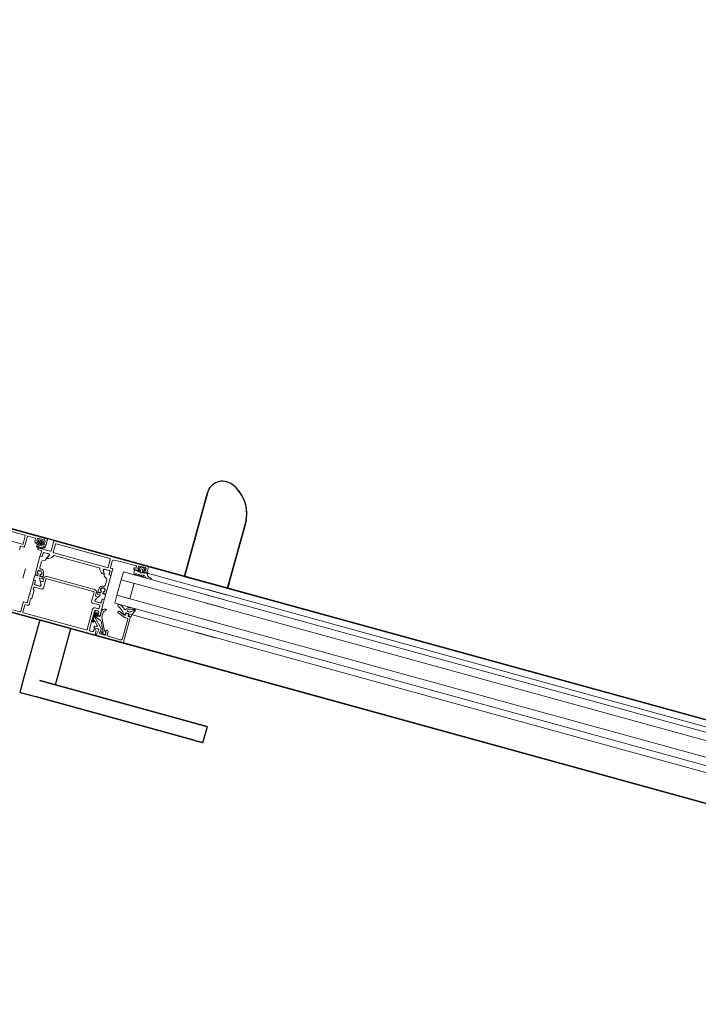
# Model space of a CAD drawing. Header units: centimetres. Extents: x -3926 to 10306, y -31136 to 469.
# Tile 121 of 148: x 1322 to 1372, y -2775 to -2701. Entities that reach past the tile are written whole.
import ezdxf

# ---------------------------------------------------------------- set-up
doc = ezdxf.new("R2010")
doc.units = ezdxf.units.CM
doc.linetypes.add('Tiret', pattern=[0.25, 0.125, -0.125])
doc.linetypes.add('Tiret_2_', pattern=[0.25, 0.125, -0.125])
for name, color, linetype, lineweight in [('0-1', 7, 'Continuous', 5), ('A-DOOR-FRAM', 7, 'Continuous', 25), ('ANNOTATIONS-3', 7, 'Continuous', 18), ('COTGEN', 7, 'Continuous', 30), ('COTGEN-50', 7, 'Continuous', 30), ('PORTE', 7, 'Continuous', 25), ('PORTE-1', 7, 'Continuous', 18), ('PORTE-Cadre-meneau', 7, 'Continuous', 25), ('SOL', 7, 'Continuous', 25)]:
    doc.layers.add(name, color=color, linetype=linetype, lineweight=lineweight)
doc.layers.add('ANNOTATIONS-6', color=4, linetype='Tiret_2_', lineweight=100, true_color=0x00ffff)
doc.layers.add('PORTE-5', color=5, linetype='Tiret', lineweight=25, true_color=0x0000ff)
doc.styles.add('Trebuchet MS_1', font='trebuc.ttf', dxfattribs={"height": 12})
doc.dimstyles.new('Cotes_linéaires', dxfattribs={"dimscale": 30.48, "dimtxt": 12.371411, "dimasz": 0.520833, "dimexe": 0.328084, "dimexo": 0, "dimgap": 0.246063, "dimtad": 1, "dimlfac": 0.01, "dimrnd": 0.01, "dimzin": 0, "dimdsep": 46, "dimtxsty": 'Trebuchet MS_1', "dimblk1": 'OBLIQUE', "dimblk2": 'OBLIQUE', "dimsah": 1, "dimcen": 0.09, "dimazin": 0, "dimtfac": 1, "dimtdec": 4, "dimtix": 1, "dimtmove": 0, "dimatfit": 3, "dimfxl": 1, "dimtvp": 1, "dimtfill": 1, "dimtolj": 1, "dimtzin": 0, "dimarcsym": 2})

# ---------------------------------------------------------------- blocks, each defined once
blk = doc.blocks.new('51_2V_PV_MV_XX_XX - Type 1-413034-2021_015_1113_DCE_1_100_N0_cloison')
at = {"layer": 'A-DOOR-FRAM'}
for p, q in [((27.504, 9.4), (29.704, 9.4)), ((29.704, 9.4), (37.004, 9.4)), ((34.504, 3.4), (27.204, 3.4)), ((44.804, 3.4), (35.004, 3.4))]:
    blk.add_line(p, q, dxfattribs=at)
at = {"layer": 'ANNOTATIONS-3'}
for p, q in [((-74, 9.4), (74, 9.4)), ((27.55, 9.4), (20.996, 9.4)), ((27.5, 9.35), (27.5, 7.45)), ((27.65, 7.6), (27.65, 9.094)), ((27.806, 9.243), (28.772, 9.202)), ((28.82, 9.152), (28.82, 8.869)), ((29, 9.2), (29.353, 9.2)), ((29.27, 9.106), (29.037, 9.178)), ((29.519, 8.307), (29.154, 9.023)), ((29.177, 9.051), (29.249, 9.029)), ((29.401, 9.137), (29.349, 8.943)), ((29.519, 9.001), (29.59, 9.263)), ((29.898, 8.9), (29.625, 8.876)), ((29.92, 8.797), (29.92, 8.88)), ((30.1, 9.2), (29.97, 9.2)), ((30.2, 8.5), (30.2, 9.1)), ((30.37, 9.15), (30.37, 7.58)), ((35.28, 9.2), (30.42, 9.2)), ((35.33, 8.64), (35.33, 9.15)), ((35.5, 9.15), (35.5, 8.47)), ((36.09, 9.2), (35.55, 9.2)), ((29.388, 8.798), (29.951, 8.235)), ((29.911, 8.114), (29.606, 8.225)), ((30.016, 8.354), (29.718, 8.652)), ((29.749, 8.737), (29.874, 8.747)), ((30.048, 8.48), (30.005, 8.437)), ((30.01, 8.093), (30.01, 7.877)), ((30.033, 8.409), (30.077, 8.453)), ((30.083, 8.396), (30.045, 8.354)), ((30.1, 8.06), (30.1, 8.389)), ((30.127, 8.427), (30.127, 8.068)), ((30.167, 7.82), (30.167, 8.43)), ((30.2, 7.7), (30.2, 8.4)), ((35.13, 8.59), (35.28, 8.59)), ((27.468, 7.349), (27.437, 7.214)), ((27.648, 7.342), (27.504, 7.372)), ((27.55, 7.4), (27.65, 7.4)), ((27.851, 7.55), (27.7, 7.55)), ((27.7, 7.35), (27.7, 7.25)), ((28.467, 7.329), (27.868, 7.547)), ((27.967, 7.373), (28.433, 7.203)), ((29.677, 7.68), (29.677, 7.867)), ((29.72, 6.97), (29.72, 7.85)), ((29.92, 7.38), (29.92, 7.19)), ((29.97, 7.6), (30.1, 7.6)), ((30.22, 7.43), (29.97, 7.43)), ((29.977, 7.875), (29.977, 8.02)), ((30.06, 7.877), (30.06, 7.982)), ((30.087, 7.99), (30.087, 7.875)), ((35.2, 7.65), (35.2, 6.97)), ((22.5, 7.2), (-54, 7.2)), ((22.5, 6.696), (-54, 6.696)), ((27.583, 7.2), (20.996, 7.2)), ((27.658, 7.221), (27.671, 7.308)), ((27.684, 7.056), (27.773, 7.056)), ((27.907, 7.186), (27.688, 7.186)), ((27.75, 7.2), (27.85, 7.2)), ((27.9, 7.25), (27.9, 7.326)), ((27.937, 7.306), (27.937, 7.216)), ((28.5, 7.25), (28.5, 7.282)), ((29.72, 6.682), (29.72, 6.87)), ((29.74, 6.897), (29.74, 6.943)), ((29.848, 6.652), (29.75, 6.652)), ((29.77, 6.651), (29.851, 6.651)), ((29.881, 6.681), (29.881, 6.919)), ((29.931, 6.969), (30.26, 6.969)), ((29.97, 7.14), (30.5, 7.14)), ((30.348, 6.821), (30.119, 6.425)), ((30.6, 7.04), (30.6, 6.35)), ((34.32, 6.35), (34.32, 7.04)), ((34.42, 7.14), (34.98, 7.14)), ((34.572, 6.821), (34.801, 6.425)), ((34.989, 6.969), (34.66, 6.969)), ((35.039, 6.681), (35.039, 6.919)), ((35.15, 6.651), (35.069, 6.651)), ((35.17, 6.652), (35.072, 6.652)), ((35.18, 6.943), (35.18, 6.897)), ((35.2, 6.87), (35.2, 6.682)), ((36, 6.732), (36, 6.02)), ((22.5, 6.097), (-54, 6.097)), ((29.72, 6.313), (29.72, 6.601)), ((29.92, 6.275), (29.74, 6.291)), ((30.328, 6.265), (30.122, 6.265)), ((30.137, 6.395), (30.328, 6.395)), ((30.139, 6.225), (30.328, 6.225)), ((30.38, 6.59), (30.243, 6.59)), ((30.35, 6.373), (30.35, 6.287)), ((30.35, 6.203), (30.35, 6.117)), ((30.43, 6.33), (30.43, 6.54)), ((34.29, 6.13), (30.63, 6.13)), ((30.65, 6.3), (34.27, 6.3)), ((34.49, 6.54), (34.49, 6.33)), ((34.677, 6.59), (34.54, 6.59)), ((34.57, 6.373), (34.57, 6.287)), ((34.57, 6.203), (34.57, 6.117)), ((34.783, 6.395), (34.592, 6.395)), ((34.592, 6.265), (34.798, 6.265)), ((34.781, 6.225), (34.592, 6.225)), ((35, 6.275), (35.18, 6.291)), ((35.2, 6.313), (35.2, 6.601)), ((29.94, 5.63), (29.94, 5.189)), ((34.98, 5.63), (34.98, 5.189)), ((22.5, 4.897), (-54, 4.897)), ((29.72, 4.57), (29.72, 4.758)), ((29.74, 4.497), (29.74, 4.543)), ((29.75, 4.788), (29.848, 4.788)), ((29.85, 4.789), (29.77, 4.789)), ((29.88, 4.521), (29.88, 4.759)), ((30.26, 4.471), (29.93, 4.471)), ((29.99, 5.102), (30.16, 5.004)), ((30.72, 4.47), (34.2, 4.47)), ((34.25, 4.52), (34.266, 4.565)), ((34.66, 4.471), (34.99, 4.471)), ((34.93, 5.102), (34.76, 5.004)), ((35.04, 4.521), (35.04, 4.759)), ((35.07, 4.789), (35.15, 4.789)), ((35.072, 4.788), (35.17, 4.788)), ((35.18, 4.543), (35.18, 4.497)), ((35.2, 4.758), (35.2, 4.57)), ((35.2, 4.47), (35.2, 4.43)), ((36.5, 3.65), (36.5, 4.42)), ((36.55, 4.47), (36.8, 4.47)), ((36.8, 4.57), (36.8, 4.758)), ((36.82, 4.497), (36.82, 4.543)), ((22.5, 4.296), (-54, 4.296)), ((22.5, 3.9), (-54, 3.9)), ((27.133, 3.9), (20.996, 3.9)), ((27.06, 4.28), (26.821, 4.28)), ((26.821, 4.195), (26.929, 4.182)), ((27.127, 3.976), (27.135, 3.88)), ((27.2, 3.45), (27.2, 3.85)), ((27.298, 4.137), (27.237, 4.202)), ((27.25, 3.9), (27.38, 3.9)), ((27.385, 4.252), (27.385, 4.17)), ((27.403, 3.719), (27.507, 3.615)), ((27.49, 4.18), (27.459, 4.26)), ((27.465, 3.93), (27.465, 3.799)), ((27.545, 3.77), (27.545, 3.96)), ((27.59, 4.26), (27.559, 4.18)), ((27.595, 4.01), (27.655, 4.01)), ((27.655, 3.72), (27.595, 3.72)), ((27.69, 4.18), (27.659, 4.26)), ((27.705, 3.96), (27.705, 3.77)), ((27.742, 3.615), (27.846, 3.719)), ((27.79, 4.26), (27.759, 4.18)), ((27.785, 3.799), (27.785, 3.93)), ((27.89, 4.18), (27.859, 4.26)), ((27.885, 3.93), (28.095, 3.93)), ((27.99, 4.26), (27.959, 4.18)), ((28.06, 3.73), (28.06, 3.65)), ((28.16, 3.78), (28.11, 3.78)), ((30.14, 4.3), (34.28, 4.3)), ((34.33, 4.25), (34.33, 3.65)), ((34.5, 4.2), (34.5, 3.45)), ((35.45, 4.25), (34.55, 4.25)), ((35, 3.45), (35, 3.85)), ((35.007, 4.022), (35.007, 3.922)), ((35.026, 3.901), (35.241, 3.901)), ((35.05, 3.9), (35.18, 3.9)), ((35.219, 3.734), (35.266, 3.662)), ((35.25, 4.38), (35.45, 4.38)), ((35.261, 3.881), (35.261, 3.785)), ((35.341, 3.722), (35.341, 3.792)), ((35.371, 3.822), (35.491, 3.822)), ((35.5, 4.33), (35.5, 4.3)), ((35.521, 3.792), (35.521, 3.722)), ((35.597, 3.663), (35.636, 3.737)), ((35.602, 3.786), (35.602, 3.881)), ((35.622, 3.901), (35.779, 3.901)), ((35.68, 3.9), (35.81, 3.9)), ((35.86, 3.85), (35.86, 3.65)), ((36.67, 4.25), (36.67, 3.65)), ((41.86, 4.3), (36.72, 4.3)), ((74, 3.4), (-74, 3.4)), ((27.25, 3.4), (20.996, 3.4)), ((34.45, 3.4), (27.25, 3.4)), ((27.43, 3.55), (27.83, 3.55)), ((27.543, 3.6), (27.707, 3.6)), ((44.75, 3.4), (35.05, 3.4)), ((35.23, 3.55), (35.63, 3.55)), ((35.283, 3.652), (35.579, 3.652)), ((35.91, 3.6), (36.45, 3.6)), ((36.72, 3.6), (41.86, 3.6))]:
    blk.add_line(p, q, dxfattribs=at)
at = {"layer": 'ANNOTATIONS-3', "flags": 128}
for points in [[(29.638, 9.3), (29.65, 9.3), (29.65, 9.4), (27.55, 9.4)], [(28.973, 8.847), (29.01, 8.91), (28.95, 8.91), (28.95, 9.15)], [(28.971, 9.132), (28.982, 8.927), (29.09, 8.924), (29.557, 7.96), (29.557, 7.604)], [(29.87, 9.1), (29.87, 8.95), (29.81, 8.95), (29.7, 9.06), (29.7, 9.4), (36.95, 9.4)], [(35.03, 7.19), (35.03, 7.32), (34.95, 7.4), (34.95, 8), (35.03, 8.08), (35.03, 8.49)], [(35.45, 8.42), (35.2, 8.42), (35.2, 7.75)], [(29.751, 7.964), (29.897, 7.99), (29.897, 7.869)], [(29.82, 7.95), (29.87, 7.95), (29.87, 7.7)], [(20.975, 6.696), (28.9, 6.696), (28.9, 6.097), (20.975, 6.097)], [(27.801, 6.902), (27.535, 6.799), (27.404, 6.787)], [(30.32, 6.97), (29.89, 6.97), (29.878, 6.682)], [(30.231, 6.61), (30.37, 6.85), (30.37, 6.92)], [(34.55, 6.92), (34.55, 6.85), (34.689, 6.61)], [(35.042, 6.682), (35.042, 6.958), (34.6, 6.97)], [(27.9, 4.897), (27.9, 6.095), (28.9, 6.095), (28.9, 4.897)], [(29.72, 4.839), (29.72, 6.205), (29.723, 6.215), (29.73, 6.222), (29.74, 6.225), (29.901, 6.225)], [(29.861, 6.095), (29.884, 6.095), (29.918, 6.095)], [(29.923, 6.205), (29.94, 6.117), (29.94, 6.253)], [(30.1, 6.243), (30.1, 6.117), (30.117, 6.205)], [(30.122, 6.095), (30.156, 6.095), (30.179, 6.095)], [(30.328, 6.095), (30.32, 6.095), (30.32, 6.01)], [(34.592, 6.095), (34.6, 6.095), (34.6, 6.01)], [(34.798, 6.095), (34.765, 6.095), (34.741, 6.095)], [(34.82, 6.243), (34.82, 6.117), (34.803, 6.205)], [(34.997, 6.205), (34.98, 6.117), (34.98, 6.253)], [(35.059, 6.095), (35.036, 6.095), (35.002, 6.095)], [(35.2, 4.839), (35.2, 6.205), (35.197, 6.215), (35.19, 6.222), (35.18, 6.225), (35.019, 6.225)], [(20.975, 4.897), (28.9, 4.897), (28.9, 4.296), (20.975, 4.296)], [(28.11, 3.6), (29.22, 3.6), (29.827, 3.643), (29.874, 3.659), (29.908, 3.695), (29.92, 3.743), (29.92, 4.22), (29.913, 4.245), (29.895, 4.263), (29.87, 4.27), (29.77, 4.27), (29.745, 4.277), (29.727, 4.295), (29.72, 4.32), (29.72, 4.47)], [(29.878, 4.758), (29.878, 4.482), (30.32, 4.47)], [(30.21, 4.918), (30.21, 4.864), (30.347, 4.621)], [(30.37, 4.52), (30.37, 4.59), (30.231, 4.83)], [(30.273, 4.847), (30.243, 4.85), (30.247, 4.849)], [(30.633, 4.604), (30.654, 4.565), (30.67, 4.52)], [(34.689, 4.83), (34.55, 4.59), (34.55, 4.52)], [(34.71, 4.918), (34.71, 4.864), (34.573, 4.621)], [(34.6, 4.47), (35.03, 4.47), (35.042, 4.758)], [(34.647, 4.847), (34.673, 4.849), (34.677, 4.85)], [(27.175, 3.84), (27.175, 3.93), (27.365, 3.93)], [(27.43, 3.85), (27.43, 3.8), (27.33, 3.8), (27.33, 3.65)], [(27.93, 3.65), (27.93, 3.8), (27.83, 3.8), (27.83, 3.85)], [(27.88, 3.9), (28.16, 3.9), (28.179, 3.896), (28.195, 3.885), (28.206, 3.869), (28.21, 3.85), (28.21, 3.83)], [(28.125, 3.96), (28.125, 4.16), (28.059, 4.26)], [(34.28, 3.6), (30.14, 3.6), (30.115, 3.607), (30.097, 3.625), (30.09, 3.65), (30.09, 4.25)], [(35.23, 3.85), (35.23, 3.8), (35.13, 3.8), (35.13, 3.65)], [(35.344, 3.876), (35.291, 3.901), (35.303, 3.949)], [(35.478, 3.889), (35.431, 3.974), (35.383, 3.889)], [(35.559, 3.936), (35.572, 3.901), (35.517, 3.876)], [(35.73, 3.65), (35.73, 3.8), (35.63, 3.8), (35.63, 3.85)]]:
    blk.add_lwpolyline(points, dxfattribs=at)
at = {"layer": 'ANNOTATIONS-3'}
blk.add_circle((35.431, 3.694), 0.0198, dxfattribs=at)
for centre, radius, start, end in [((27.55, 9.35), 0.05, 90.00031, 179.99978), ((27.8, 9.093), 0.15, 87.54422, 179.98616), ((28.77, 9.152), 0.0499, 359.97285, 87.68413), ((28.9, 8.881), 0.0809, 188.81938, 334.9031), ((29, 9.15), 0.05, 89.99988, 180.00032), ((29.021, 9.13), 0.0503, 72.08039, 177.28881), ((29.171, 9.032), 0.02, 73.02519, 207.04947), ((29.263, 9.067), 0.0402, 249.31803, 80.60215), ((29.494, 8.904), 0.15, 165.0002, 225.00079), ((29.353, 9.15), 0.05, 345.0007, 89.99714), ((29.616, 8.975), 0.1, 164.99983, 275.00009), ((29.638, 9.25), 0.05, 90, 164.89129), ((29.97, 9.1), 0.1, 90.00148, 179.99852), ((29.9, 8.88), 0.02, 360, 95.05338), ((30.1, 9.1), 0.1, 0.00315, 89.99685), ((30.42, 9.15), 0.05, 89.9965, 180.00699), ((35.28, 9.15), 0.05, 359.99825, 89.99825), ((35.55, 9.15), 0.05, 89.99825, 180.00699), ((29.657, 8.366), 0.15, 202.90552, 249.99743), ((29.753, 8.687), 0.05, 94.99862, 225.00005), ((29.87, 8.797), 0.05, 274.99977, 359.99983), ((29.877, 8.02), 0.0999, 359.99077, 70.04824), ((29.81, 8.093), 0.2, 360, 45), ((30.019, 8.423), 0.02, 135.01055, 314.98945), ((30.03, 8.368), 0.02, 225.05428, 317.85595), ((30.097, 8.43), 0.07, 0, 135.06081), ((30.097, 8.431), 0.03, 353.07699, 131.53338), ((30.09, 8.389), 0.01, 0, 137.85595), ((30.148, 8.45), 0.0725, 316.39738, 43.60785), ((35.13, 8.49), 0.1, 89.99933, 179.99979), ((35.28, 8.64), 0.05, 269.99882, 0.00118), ((35.45, 8.47), 0.05, 270.00094, 359.99906), ((27.497, 7.343), 0.03, 78.21731, 167.12165), ((27.55, 7.45), 0.05, 180.00067, 269.99911), ((27.7, 7.6), 0.05, 180.00085, 269.99915), ((27.65, 7.35), 0.05, 359.99978, 90.00022), ((27.851, 7.5), 0.05, 69.98975, 90), ((27.95, 7.326), 0.05, 70.0616, 179.95715), ((27.987, 7.306), 0.05, 35.47446, 180), ((29.422, 7.37), 0.06, 104.25186, 273.28676), ((29.358, 7.622), 0.2, 284.25186, 354.70397), ((29.408, 7.608), 0.299, 273.28676, 0), ((29.777, 7.867), 0.1, 105.00004, 179.99995), ((29.726, 7.684), 0.0488, 185.03688, 232.47666), ((29.658, 7.614), 0.0491, 353.42048, 39.90141), ((29.82, 7.85), 0.1, 89.99913, 180), ((29.97, 7.7), 0.1, 180.00501, 269.99499), ((30.048, 7.87), 0.151, 180.28527, 277.17987), ((29.97, 7.38), 0.05, 90, 180), ((30.032, 7.875), 0.055, 180, 0), ((30.035, 7.875), 0.025, 176.4446, 3.5554), ((30.125, 7.982), 0.065, 125.6649, 180.00001), ((30.067, 7.82), 0.1, 270.0044, 359.99561), ((30.069, 8.06), 0.0309, 305.6649, 360), ((30.134, 7.995), 0.0475, 119.45685, 186.0222), ((30.1, 7.7), 0.1, 270.00337, 359.99663), ((30.077, 8.073), 0.05, 312.34424, 354.71615), ((30.22, 7.58), 0.15, 270, 0), ((35.253, 7.7), 0.0725, 136.39808, 223.60105), ((27.39, 6.837), 0.12, 136.72088, 264.45903), ((26.935, 7.265), 0.504, 316.72088, 354.22395), ((27.4, 6.837), 0.05, 100.79146, 274.96607), ((27.477, 7.737), 1.024, 264.45903, 295.02095), ((27.318, 7.266), 0.386, 280.79146, 321.61445), ((27.684, 6.976), 0.08, 90, 141.61445), ((27.642, 7.313), 0.03, 351.33123, 78.21731), ((27.688, 7.216), 0.03, 171.33123, 270), ((27.75, 7.25), 0.05, 180.00048, 269.9993), ((27.773, 6.976), 0.08, 291.13267, 90), ((27.85, 7.25), 0.05, 270.00089, 359.99911), ((27.907, 7.216), 0.03, 270, 0), ((27.868, 6.9), 0.1, 295.02095, 4.50271), ((28.028, 6.912), 0.06, 46.3963, 184.50271), ((29.25, 8.205), 1.5, 215.47446, 244.6899), ((28.685, 7.603), 0.894, 226.3963, 262.56839), ((28.45, 7.25), 0.05, 250.04173, 359.97599), ((28.45, 7.282), 0.05, 0, 69.98975), ((28.578, 6.786), 0.07, 263, 64.6899), ((29.712, 6.943), 0.0279, 358.83541, 73.58012), ((29.712, 6.897), 0.0279, 286.42459, 1.16287), ((29.75, 6.682), 0.03, 180, 270), ((29.77, 6.601), 0.05, 90, 180), ((29.848, 6.682), 0.03, 270, 0), ((29.851, 6.681), 0.03, 270, 0.00676), ((29.89, 6.958), 0.012, 90, 180), ((29.931, 6.919), 0.05, 90.00005, 180.00676), ((29.97, 7.19), 0.05, 180, 270), ((30.244, 6.604), 0.0139, 155.9425, 266.60387), ((30.26, 6.869), 0.1, 330.99892, 90.00005), ((30.32, 6.92), 0.05, 359.99825, 90.00699), ((30.5, 7.04), 0.1, 0.00017, 90), ((34.42, 7.04), 0.1, 89.99988, 180.00012), ((34.6, 6.92), 0.05, 89.99882, 180.00118), ((34.66, 6.869), 0.1, 89.99995, 209.00108), ((34.676, 6.604), 0.0139, 273.39026, 24.06338), ((34.98, 7.19), 0.05, 270, 360), ((34.989, 6.919), 0.05, 359.99324, 89.99995), ((35.03, 6.958), 0.012, 360, 90), ((35.069, 6.681), 0.03, 179.99324, 270), ((35.072, 6.682), 0.03, 180, 270), ((35.15, 6.601), 0.05, 0, 90), ((35.17, 6.682), 0.03, 270, 360), ((35.208, 6.943), 0.0279, 106.41988, 181.16459), ((35.208, 6.897), 0.0279, 178.83713, 253.57541), ((29.742, 6.313), 0.022, 180, 265), ((30.02, 6.01), 0.18, 151.90858, 27.91281), ((30.02, 6.012), 0.159, 148.40219, 31.59816), ((29.897, 6.128), 0.033, 270, 4.99997), ((29.901, 6.203), 0.022, 4.99997, 90), ((29.918, 6.117), 0.022, 269.99975, 360), ((29.918, 6.253), 0.022, 360, 85), ((30.02, 6.01), 0.3, 270, 360), ((30.122, 6.243), 0.022, 90.00008, 180), ((30.122, 6.117), 0.022, 180, 270), ((30.143, 6.128), 0.033, 175.00003, 270), ((30.137, 6.415), 0.02, 150.03613, 269.99995), ((30.139, 6.203), 0.022, 90, 175.00003), ((30.328, 6.373), 0.022, 360, 89.99995), ((30.328, 6.287), 0.022, 270.00008, 0), ((30.328, 6.203), 0.022, 0, 90), ((30.328, 6.117), 0.022, 270, 0), ((30.38, 6.54), 0.05, 0, 90), ((30.63, 6.33), 0.2, 180, 270), ((30.65, 6.35), 0.05, 180.00473, 269.99877), ((34.27, 6.35), 0.05, 270.00123, 359.99527), ((34.29, 6.33), 0.2, 270, 360), ((34.54, 6.54), 0.05, 90, 180), ((34.592, 6.373), 0.022, 90.00005, 180), ((34.592, 6.287), 0.022, 180, 269.99992), ((34.592, 6.203), 0.022, 90, 180), ((34.592, 6.117), 0.022, 180, 270), ((34.9, 6.01), 0.3, 180, 270), ((34.9, 6.01), 0.18, 152.08719, 28.09142), ((34.9, 6.012), 0.159, 148.40184, 31.59781), ((34.777, 6.128), 0.033, 270, 4.99997), ((34.781, 6.203), 0.022, 4.99997, 90), ((34.783, 6.415), 0.02, 270.00005, 29.96387), ((34.798, 6.243), 0.022, 360, 89.99992), ((34.798, 6.117), 0.022, 270, 360), ((35.002, 6.253), 0.022, 95, 180), ((35.002, 6.117), 0.022, 180, 270.00025), ((35.023, 6.128), 0.033, 175.00003, 270), ((35.019, 6.203), 0.022, 90, 175.00003), ((35.178, 6.313), 0.022, 275, 0), ((30.02, 5.63), 0.08, 90, 180.00005), ((30.04, 5.189), 0.1, 180.00005, 240.00473), ((34.9, 5.63), 0.08, 359.99995, 90), ((34.88, 5.189), 0.1, 299.99527, 359.99995), ((29.77, 4.839), 0.05, 180.00032, 269.99942), ((29.75, 4.758), 0.03, 90, 180), ((29.712, 4.543), 0.0279, 358.83713, 73.57541), ((29.712, 4.497), 0.0279, 286.41988, 1.16459), ((29.848, 4.758), 0.03, 0, 90), ((29.85, 4.759), 0.03, 359.99982, 90.00095), ((29.89, 4.482), 0.012, 180, 270), ((29.93, 4.521), 0.05, 180.00058, 270), ((30.11, 4.918), 0.1, 360, 60.00473), ((30.23, 4.864), 0.02, 180, 209.92006), ((30.244, 4.836), 0.0139, 93.39026, 204.06338), ((30.26, 4.571), 0.1, 270, 29.92006), ((30.201, 4.352), 0.5, 30.28683, 81.71281), ((30.32, 4.52), 0.05, 269.99882, 0.00118), ((30.72, 4.52), 0.05, 180, 270.0035), ((34.2, 4.52), 0.05, 269.99773, 359.99877), ((34.719, 4.352), 0.5, 98.28608, 154.85705), ((34.6, 4.52), 0.05, 179.99882, 270.00118), ((34.66, 4.571), 0.1, 150.07994, 270), ((34.676, 4.836), 0.0139, 335.93662, 86.60974), ((34.69, 4.864), 0.02, 330.07994, 360), ((34.81, 4.918), 0.1, 119.99527, 180), ((34.99, 4.521), 0.05, 270, 359.99942), ((35.03, 4.482), 0.012, 270, 0), ((35.07, 4.759), 0.03, 89.99905, 180.00018), ((35.072, 4.758), 0.03, 90, 180), ((35.15, 4.839), 0.05, 270.00058, 359.99968), ((35.17, 4.758), 0.03, 360, 90), ((35.208, 4.543), 0.0279, 106.42459, 181.16287), ((35.208, 4.497), 0.0279, 178.83541, 253.58012), ((35.25, 4.43), 0.05, 179.99825, 270), ((36.55, 4.42), 0.05, 90.00031, 179.99969), ((36.792, 4.543), 0.0279, 358.83713, 73.57541), ((36.792, 4.497), 0.0279, 286.41988, 1.16459), ((26.821, 4.237), 0.0426, 90.20371, 270.87281), ((26.903, 3.958), 0.225, 4.59885, 83.27825), ((27.06, 4.04), 0.24, 42.67354, 90), ((27.175, 3.88), 0.0399, 179.9047, 270.0953), ((27.25, 3.85), 0.05, 89.99301, 180.0035), ((27.335, 4.17), 0.05, 222.03794, 359.94218), ((27.415, 3.93), 0.05, 0.05663, 179.94337), ((27.38, 3.85), 0.05, 359.99213, 90.0035), ((27.424, 4.239), 0.0414, 31.04309, 161.17435), ((27.425, 3.74), 0.03, 80.26035, 224.8904), ((27.435, 3.799), 0.03, 260.26035, 0), ((27.525, 4.2), 0.0401, 210.10047, 330.0256), ((27.595, 3.96), 0.05, 90.01634, 179.98366), ((27.595, 3.77), 0.05, 180.02048, 269.97952), ((27.625, 4.24), 0.0401, 29.97767, 149.89626), ((27.655, 3.96), 0.05, 359.99969, 90.00031), ((27.655, 3.77), 0.05, 270.01964, 359.98036), ((27.725, 4.2), 0.0401, 210.10047, 330.0256), ((27.835, 3.93), 0.05, 0.05659, 179.94341), ((27.815, 3.799), 0.03, 180, 279.73797), ((27.825, 4.24), 0.0401, 29.97767, 149.89626), ((27.825, 3.74), 0.03, 315.11132, 99.73797), ((27.88, 3.85), 0.05, 90.00035, 179.99965), ((27.925, 4.2), 0.0401, 210.10003, 330.02605), ((28.025, 4.24), 0.0401, 29.97772, 149.8962), ((28.11, 3.73), 0.05, 89.99825, 179.99913), ((28.095, 3.96), 0.0299, 269.76963, 0.23037), ((28.16, 3.83), 0.05, 269.99301, 0.00175), ((30.14, 4.25), 0.05, 90, 180), ((34.28, 4.25), 0.05, 0.00699, 89.98776), ((34.55, 4.2), 0.05, 89.9965, 180.00787), ((35.05, 3.85), 0.05, 90.00031, 179.99969), ((35.223, 4.005), 0.217, 144.57992, 175.49714), ((35.026, 3.921), 0.0198, 178.95061, 269.89982), ((35.389, 3.636), 0.602, 65.97364, 124.65021), ((35.137, 4.049), 0.0381, 114.28339, 275.95186), ((35.397, 3.678), 0.491, 64.84349, 124.20657), ((35.403, 3.046), 1, 72.35259, 105.19484), ((35.18, 3.85), 0.05, 359.99915, 90.00085), ((35.237, 3.745), 0.0204, 78.57017, 210.46005), ((35.241, 3.882), 0.0198, 359.35583, 90.06862), ((35.241, 3.784), 0.0199, 270.02761, 0.2616), ((35.332, 3.942), 0.03, 94.32752, 166.25102), ((35.402, 3.01), 0.965, 83.11136, 94.32752), ((35.371, 3.792), 0.03, 89.99981, 179.99943), ((35.431, 3.476), 0.262, 69.91551, 110.08449), ((35.357, 3.903), 0.03, 244.74609, 330.73672), ((35.45, 4.33), 0.05, 0.01224, 89.99301), ((35.45, 4.3), 0.05, 270.0035, 359.9965), ((35.505, 3.904), 0.03, 209.26328, 294.61526), ((35.491, 3.792), 0.03, 359.99885, 89.99981), ((35.512, 3.918), 0.05, 20.32632, 83.11136), ((35.622, 3.881), 0.0198, 89.70035, 180.58455), ((35.622, 3.786), 0.0203, 180.46853, 269.2437), ((35.621, 4.153), 0.0351, 244.26692, 67.49254), ((35.618, 3.746), 0.0202, 333.80108, 79.32903), ((35.68, 3.85), 0.05, 90.00631, 179.99369), ((35.678, 3.902), 0.101, 359.61173, 74.12922), ((35.81, 3.85), 0.05, 359.9994, 90.00148), ((36.72, 4.25), 0.05, 90, 180), ((27.25, 3.45), 0.05, 179.99882, 270.00118), ((27.43, 3.65), 0.1, 179.99956, 270.00087), ((27.543, 3.65), 0.05, 225.00011, 270), ((27.707, 3.65), 0.05, 270, 314.99989), ((27.83, 3.65), 0.1, 270, 0.00044), ((28.11, 3.65), 0.05, 179.9965, 270.00699), ((34.28, 3.65), 0.05, 270.00181, 359.99819), ((34.45, 3.45), 0.05, 270.0035, 359.9965), ((35.05, 3.45), 0.05, 179.9994, 270.00148), ((35.23, 3.65), 0.1, 180.00247, 269.99753), ((35.283, 3.671), 0.0194, 209.71985, 270.64407), ((35.579, 3.671), 0.0195, 268.63945, 334.2271), ((35.63, 3.65), 0.1, 269.99822, 0.00178), ((35.91, 3.65), 0.05, 179.99852, 270.00148), ((36.45, 3.65), 0.05, 269.99852, 359.99623), ((36.72, 3.65), 0.05, 179.99852, 270.00148)]:
    blk.add_arc(centre, radius, start, end, dxfattribs=at)
at = {"layer": 'PORTE'}
for p, q in [((19.797, 15), (19.797, 13.75)), ((32.754, 15), (20.588, 15)), ((20.588, 15), (32.754, 15)), ((33.953, 15), (32.754, 15)), ((33.912, 15), (32.754, 15)), ((33.953, 13.75), (33.953, 15)), ((32.754, 13.75), (20.588, 13.75)), ((20.588, 13.75), (32.754, 13.75)), ((31.555, 13.75), (31.555, 9.4)), ((32.754, 13.75), (31.596, 13.75)), ((32.754, 13.75), (31.596, 13.75)), ((33.953, 9.4), (33.953, 13.75)), ((31.596, 9.4), (32.754, 9.4)), ((31.596, 9.4), (32.754, 9.4)), ((32.754, 9.4), (33.912, 9.4)), ((32.754, 9.4), (33.912, 9.4)), ((21.087, 3.4), (24.421, 3.4)), ((21.087, -1.616), (21.087, 3.4)), ((21.087, 3.4), (21.087, -1.616)), ((24.421, 3.4), (21.087, 3.4)), ((21.087, 3), (21.087, 3.4)), ((21.087, 3.4), (24.421, 3.4)), ((24.421, 3.4), (21.087, 3.4)), ((21.087, 3.4), (21.087, 3)), ((24.421, 3.4), (21.087, 3.4)), ((21.087, 3.4), (21.087, 3)), ((21.087, 3), (21.087, 3.4)), ((21.087, 3.4), (24.421, 3.4)), ((21.087, 3.4), (21.087, -1.616)), ((24.421, 3.4), (21.087, 3.4)), ((21.087, 3.4), (24.421, 3.4)), ((21.087, -1.616), (21.087, 3.4)), ((24.421, 3.4), (24.421, -3.073)), ((24.421, -3.073), (24.421, 3.4)), ((24.421, 3.4), (24.421, 3)), ((24.421, 3), (24.421, 3.4)), ((24.421, 3), (24.421, 3.4)), ((24.421, 3.4), (24.421, 3)), ((24.421, -3.073), (24.421, 3.4)), ((24.421, 3.4), (24.421, -3.073)), ((21.091, -1.689), (21.11, -1.874)), ((21.11, -1.874), (21.091, -1.689))]:
    blk.add_line(p, q, dxfattribs=at)
at = {"layer": 'PORTE', "flags": 128}
for points in [[(19.797, 15), (19.812, 15), (19.857, 15), (19.93, 15), (20.029, 15), (20.149, 15), (20.285, 15), (20.434, 15), (20.588, 15)], [(20.588, 15), (20.434, 15), (20.285, 15), (20.149, 15), (20.029, 15), (19.93, 15), (19.857, 15)], [(20.588, 13.75), (20.434, 13.75), (20.285, 13.75), (20.149, 13.75), (20.029, 13.75), (19.93, 13.75), (19.857, 13.75), (19.812, 13.75), (19.797, 13.75)], [(19.857, 13.75), (19.93, 13.75), (20.029, 13.75), (20.149, 13.75), (20.285, 13.75), (20.434, 13.75), (20.588, 13.75)]]:
    blk.add_lwpolyline(points, dxfattribs=at)
at = {"layer": 'PORTE'}
for centre, radius, start, end in [((23.805, -1.616), 2.718, 180, 249.4572), ((23.805, -1.616), 2.718, 180, 249.4572), ((23.805, -1.616), 2.718, 185.53297, 249.4572), ((23.805, -1.616), 2.718, 185.53297, 249.4572), ((23.259, -3.073), 1.162, 249.4572, 0), ((23.259, -3.073), 1.162, 249.4572, 360), ((23.259, -3.073), 1.162, 249.4572, 360), ((23.259, -3.073), 1.162, 249.4572, 360)]:
    blk.add_arc(centre, radius, start, end, dxfattribs=at)
at = {"layer": 'PORTE-5'}
blk.add_arc((-71.096, 10.2), 107.096, 0, 90, dxfattribs=at)
at = {"layer": 'PORTE-Cadre-meneau'}
for p, q in [((37.004, 9.4), (-69.096, 9.4)), ((29.704, 9.4), (-61.796, 9.4)), ((-61.796, 9.4), (29.704, 9.4)), ((-59.596, 9.4), (27.504, 9.4)), ((-74, 3.4), (74, 3.4)), ((-67.1, 3.4), (67.1, 3.4)), ((-66.596, 3.4), (34.504, 3.4)), ((34.504, 3.4), (-66.596, 3.4)), ((-66.596, 3.4), (34.504, 3.4)), ((27.204, 3.4), (-59.296, 3.4)), ((35.004, 3.4), (66.596, 3.4)), ((35.004, 3.4), (66.596, 3.4)), ((35.004, 3.4), (66.596, 3.4))]:
    blk.add_line(p, q, dxfattribs=at)
blk = doc.blocks.new('B02_ARC_rvt-1-2021_015_1113_DCE_1_100_N0_cloison')
at = {"layer": 'PORTE-1', "rotation": 164.6014896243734}
blk.add_blockref('51_2V_PV_MV_XX_XX - Type 1-413034-2021_015_1113_DCE_1_100_N0_cloison', (1358.265, -2746.112), dxfattribs=at)
blk = doc.blocks.new('B02_DC_STR_rvt-1-2021_015_1113_DCE_1_100_N0_cloison')
at = {"layer": 'ANNOTATIONS-6'}
blk.add_arc((-1785.557, -14283.426), 12020.508, 74.3571311, 75.1553509, dxfattribs=at)
at = {"layer": 'SOL'}
blk.add_arc((-1785.557, -14283.426), 12020.508, 74.3570208, 75.1554625, dxfattribs=at)
blk = doc.blocks.new('DIMBLOCK41-2021_015_1113_DCE_1_100_N0_cloison')
at = {"layer": 'COTGEN-50'}
for p, q in [((-2323.017, -1117.449), (-2323.17, -1107.451)), ((-2323.017, -1117.449), (-2318.266, -1427.137)), ((1459.945, -1572.923), (1462.467, -1563.247)), ((1459.945, -1572.923), (1383.266, -1867.091)), ((1459.945, -1572.923), (1459.945, -1572.923))]:
    blk.add_line(p, q, dxfattribs=at)
at = {"layer": 'COTGEN-50', "lineweight": 70}
for p, q in [((-2323.017, -1117.449), (-2315.202, -1109.391)), ((-2323.017, -1117.449), (-2330.831, -1125.508)), ((1459.945, -1572.923), (1469.628, -1567.245)), ((1459.945, -1572.923), (1450.262, -1578.602))]:
    blk.add_line(p, q, dxfattribs=at)
at = {"layer": 'COTGEN-50'}
blk.add_arc((-2106.165, -15253.902), 14138.116, 75.3902665, 90.878841, dxfattribs=at)
blk.add_arc((-2106.165, -15253.902), 14138.116, 75.3902665, 90.878841, dxfattribs=at)
at = {"layer": 'COTGEN-50', "color": 0, "insert": (-438.267, -1191.476), "char_height": 12, "width": 60.13764, "attachment_point": 1, "rotation": 353.13455, "line_spacing_factor": 1.048425, "style": 'Trebuchet MS_1', "bg_fill": 3, "box_fill_scale": 1.25, "bg_fill_color": 256, "bg_fill_true_color": 13158600, "bg_fill_transparency": 0}
blk.add_mtext('15.49°', dxfattribs=at)
blk = doc.blocks.new('_Oblique')
at = {"color": 0, "linetype": 'ByBlock', "lineweight": -2}
blk.add_line((-0.5, -0.5), (0.5, 0.5), dxfattribs=at)

msp = doc.modelspace()

# ---------------------------------------------------------------- block references
at = {"layer": '0-1'}
for name in ['B02_DC_STR_rvt-1-2021_015_1113_DCE_1_100_N0_cloison', 'B02_ARC_rvt-1-2021_015_1113_DCE_1_100_N0_cloison']:
    msp.add_blockref(name, (0, 0), dxfattribs=at)

# ---------------------------------------------------------------- next in the draw order: dimensions: what is measured, and where the dimension line sits
at = {"layer": 'COTGEN'}
dim = msp.add_angular_dim_3p(base=(214.367, -1307.524), center=(-2106.165, -15253.902), p1=(1383.266, -1867.091), p2=(-2318.266, -1427.137), dimstyle='Cotes_linéaires', override={"dimpost": '<>', "dimfxl": 3727.586726}, dxfattribs=at)
dim.commit()
dim.dimension.update_dxf_attribs({"geometry": 'DIMBLOCK41-2021_015_1113_DCE_1_100_N0_cloison', "text_midpoint": (-414.493, -1203.634)})

doc.saveas('drawing.dxf')
